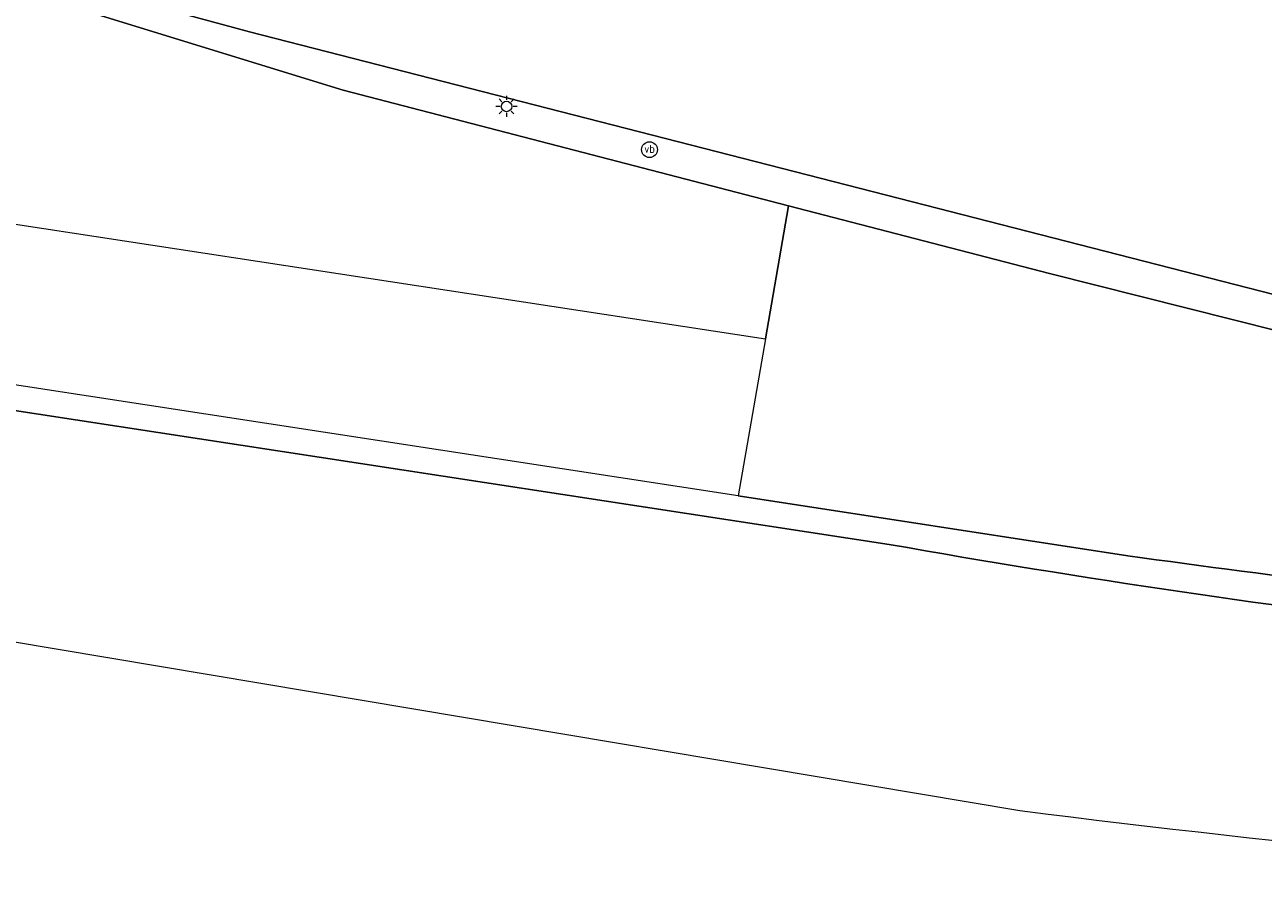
# Model space of a CAD drawing. Header units: metres. Extents: x 97476 to 98458, y 435938 to 436449.
# Tile 26 of 52: x 98160 to 98207, y 435960 to 435993. Entities that reach past the tile are written whole.
import ezdxf
from ezdxf.enums import TextEntityAlignment as Align

# ---------------------------------------------------------------- set-up
doc = ezdxf.new("R2010")
doc.units = ezdxf.units.M
for name, color, linetype, lineweight in [('B-WE-GW-TALUD_KRUIN-G', 252, 'Continuous', 18), ('B-WE-IE-MEUBILAIR_WEGMEUBILAIR-S', 252, 'Continuous', 18), ('B-WE-KL-ET_LS_OV_LICHTMAST-S', 1, 'Continuous', 18), ('B-WE-OG-TERREIN_CULTUURSCHEIDING-GV', 252, 'Continuous', 18), ('B-WE-VH-VERHARDING_ASFALT-GV', 252, 'Continuous', 18)]:
    doc.layers.add(name, color=color, linetype=linetype, lineweight=lineweight)
doc.styles.add('NLCS-ISO', font='NLCS-ISO.ttf')

# ---------------------------------------------------------------- blocks, each defined once
blk = doc.blocks.new('SKL-ET_OV_LICHTMAST-SO')
at = {"color": 0, "linetype": 'ByBlock', "lineweight": 18}
for points in [[(-1.25, 0), (-2, 0)], [(-1.41, 1.41), (-0.88, 0.88)], [(0, 2), (0, 1.25)], [(0.88, 0.88), (1.41, 1.41)], [(2, 0), (1.25, 0)], [(-1.41, -1.41), (-0.88, -0.88)], [(0, -1.25), (0, -2)], [(0.88, -0.88), (1.41, -1.41)]]:
    blk.add_lwpolyline(points, dxfattribs=at)
blk.add_circle((0, 0), 1, dxfattribs=at)
blk = doc.blocks.new('SIE-WEG_PAAL_VERKEERSBORD-SO')
at = {"color": 0, "linetype": 'ByBlock', "lineweight": 18}
blk.add_circle((0, 0), 1.5, dxfattribs=at)
at = {"color": 0, "linetype": 'ByBlock', "lineweight": 18, "style": 'NLCS-ISO'}
blk.add_text('vb', height=1.5, dxfattribs=at).set_placement((0, 0.13), align=Align.MIDDLE_CENTER)

msp = doc.modelspace()

# ---------------------------------------------------------------- linework, layer by layer
at = {"layer": 'B-WE-GW-TALUD_KRUIN-G'}
msp.add_lwpolyline([(98024.444, 436030.446), (98096.052, 436012.081), (98152.119, 435997.385), (98168.37, 435992.978), (98221.598, 435979.337), (98225.517, 435978.749), (98242.393, 435977.388), (98259.81, 435977.301), (98277.907, 435978.062), (98296.559, 435980.19), (98313.44, 435983.416), (98331.806, 435987.506), (98350.419, 435993.23), (98367.863, 435999.749), (98383.502, 436006.808), (98404.77, 436017.796)], dxfattribs=at)
at = {"layer": 'B-WE-OG-TERREIN_CULTUURSCHEIDING-GV'}
for points in [[(98413.815, 436041.481), (98415.854, 436029.865), (98416.119, 436028.517), (98415.925, 436026.633), (98415.442, 436025.056), (98414.737, 436024.002), (98413.805, 436022.939), (98404.77, 436017.796), (98383.502, 436006.808), (98367.863, 435999.749), (98350.419, 435993.23), (98331.806, 435987.506), (98313.44, 435983.416), (98296.559, 435980.19), (98277.907, 435978.062), (98259.81, 435977.301), (98242.393, 435977.388), (98225.517, 435978.749), (98221.598, 435979.337), (98168.37, 435992.978), (98152.119, 435997.385), (98096.052, 436012.081), (98024.444, 436030.446)], [(98013.821, 436032.363), (98014.784, 436032.157), (98014.889, 436032.127), (98014.903, 436032.124), (98014.822, 436031.573), (98016.52, 436031.236), (98019.129, 436030.667), (98020.188, 436030.436), (98024.511, 436029.466), (98028.93, 436028.37), (98032.568, 436027.435), (98033.369, 436027.313), (98034.483, 436026.889), (98064.357, 436019.281), (98102.881, 436009.347), (98147.909, 435997.63), (98157.464, 435995.217), (98171.923, 435990.758), (98188.84, 435986.368), (98198.752, 435983.796), (98217.914, 435978.982), (98223.956, 435977.695), (98225.44, 435977.455)], [(98024.444, 436030.446), (98096.052, 436012.081), (98152.119, 435997.385), (98168.37, 435992.978), (98221.598, 435979.337), (98225.517, 435978.749), (98242.393, 435977.388), (98259.81, 435977.301), (98277.907, 435978.062), (98296.559, 435980.19), (98313.44, 435983.416), (98331.806, 435987.506), (98350.419, 435993.23), (98367.863, 435999.749), (98383.502, 436006.808), (98404.77, 436017.796), (98404.286, 436023.613), (98375.427, 436014.721), (98368.891, 436013.696), (98353.947, 436008.034)], [(98192.67, 435973.513), (98137.119, 435982.017), (98136.192, 435981.749), (98135.418, 435981.055), (98134.039, 435978.582), (98133.512, 435978.119), (98128.54, 435978.564), (98127.228, 435979.509), (98127.226, 435979.513), (98124.993, 435983.14), (98124.851, 435983.239), (98123.68, 435984.056), (98065.862, 435992.726), (98000, 436002.888), (97940.037, 436012.169)], [(98201.73, 435973.082), (98186.928, 435975.354), (98153.17, 435980.537), (98150.717, 435980.854), (98142.461, 435982.077), (98139.988, 435982.531), (98139.582, 435982.593), (98135.288, 435983.251), (98134.427, 435981.564), (98133.338, 435979.469), (98130.532, 435979.496), (98128.521, 435979.533), (98127.525, 435979.539), (98127.226, 435979.513), (98127.228, 435979.509), (98128.54, 435978.564), (98133.512, 435978.119), (98134.039, 435978.582), (98135.418, 435981.055), (98136.192, 435981.749), (98137.119, 435982.017), (98192.67, 435973.513)], [(98121.901, 435972.321), (98126.087, 435971.779), (98127.861, 435971.508), (98131.471, 435970.958), (98132.975, 435970.711), (98138.634, 435972.292), (98139.954, 435973.081), (98197.633, 435963.407)]]:
    msp.add_lwpolyline(points, dxfattribs=at)
for points in [[(98237.07, 435968.241, -0.028196), (98192.67, 435973.513)], [(98192.67, 435973.513, 0.028196), (98237.07, 435968.241)], [(98236.377, 435969.431, -0.016134), (98201.73, 435973.082)], [(98197.633, 435963.407, 0.012502), (98228.661, 435960.309)]]:
    msp.add_lwpolyline(points, format="xyb", dxfattribs=at)
at = {"layer": 'B-WE-VH-VERHARDING_ASFALT-GV'}
for points in [[(98074.225, 436009.589), (98084.215, 436007.053), (98120.142, 435997.777), (98138.891, 435992.973), (98149.839, 435990.227), (98150.091, 435990.165), (98155.529, 435988.827), (98158.517, 435987.711), (98158.265, 435986.075), (98158.554, 435985.813), (98187.965, 435981.323), (98188.84, 435986.368), (98171.923, 435990.758), (98157.464, 435995.217), (98147.909, 435997.63), (98102.881, 436009.347), (98064.357, 436019.281)], [(98225.44, 435977.455), (98223.956, 435977.695), (98217.914, 435978.982), (98198.752, 435983.796), (98188.84, 435986.368), (98187.965, 435981.323), (98186.928, 435975.354), (98201.73, 435973.082)]]:
    msp.add_lwpolyline(points, dxfattribs=at)
msp.add_lwpolyline([(98201.73, 435973.082, 0.016134), (98236.377, 435969.431)], format="xyb", dxfattribs=at)

# ---------------------------------------------------------------- block references
at = {"layer": 'B-WE-IE-MEUBILAIR_WEGMEUBILAIR-S', "xscale": 0.2, "yscale": 0.2, "zscale": 0.2}
msp.add_blockref('SIE-WEG_PAAL_VERKEERSBORD-SO', (98183.564, 435988.505), dxfattribs=at)
at = {"layer": 'B-WE-KL-ET_LS_OV_LICHTMAST-S', "xscale": 0.2, "yscale": 0.2, "zscale": 0.2}
msp.add_blockref('SKL-ET_OV_LICHTMAST-SO', (98178.132, 435990.146), dxfattribs=at)

doc.saveas('drawing.dxf')
